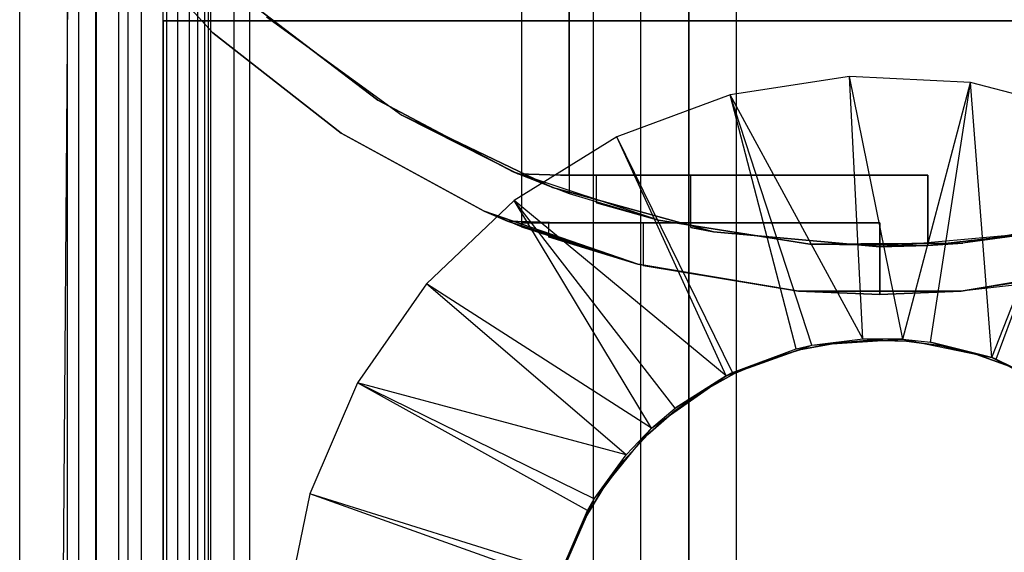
# Model space of a CAD drawing. Extents: x -18 to 18, y -209 to 194.
# Tile 30 of 108: x -18 to 3, y -85 to -74. Entities that reach past the tile are written whole.
import ezdxf

# ---------------------------------------------------------------- set-up
doc = ezdxf.new("R2010")
doc.units = 0
doc.header["$LTSCALE"] = 25.4
doc.layers.get('0').update_dxf_attribs({"linetype": 'CONTINUOUS'})

# ---------------------------------------------------------------- blocks, each defined once
blk = doc.blocks.new('PROFILE_FOCUS_15WB_STL')
at = {"color": 0}
for p, q in [((-18, -207, -70.5), (-18, 192, -70.492)), ((-18, -207, -55.5), (-18, 192, -55.492)), ((-18, -207, -55.5), (-18, 192, -55.492)), ((-14.996, 192, -70.5), (-18, -207, -70.5)), ((-14.996, 192, -70.5), (-18, -207, -70.5)), ((-18, -207, -70.5), (-18, 192, -70.492)), ((-17, -207, -57.736), (-17, 192, -57.736)), ((-17, -207, -69.5), (-17, 192, -69.5)), ((-17, -207, -67.5), (-17, 192, -67.5)), ((-17, -207, -68.496), (-17, 192, -68.496)), ((-17, -207, -68.496), (-17, 192, -68.496)), ((-17, -207, -69.5), (-17, 192, -69.5)), ((-17, -207, -57.736), (-17, 192, -57.736)), ((-17, -207, -67.5), (-17, 192, -67.5)), ((-16.762, -207, -55.086), (-16.762, 192, -55.086)), ((-16.762, -207, -55.914), (-16.762, 192, -55.914)), ((-16.762, -207, -55.086), (-16.762, 192, -55.086)), ((-16.762, -207, -55.914), (-16.762, 192, -55.914)), ((-16.404, -207, -52.849), (-16.404, 192, -52.849)), ((-16.404, -207, -52.849), (-16.404, 192, -52.849)), ((-16.393, -207, -54.345), (-16.393, 192, -54.345)), ((-16.393, -207, -56.655), (-16.393, 192, -56.655)), ((-16.393, -207, -54.345), (-16.393, 192, -54.345)), ((-16.393, -207, -56.655), (-16.393, 192, -56.655)), ((-15.924, -207, -58.354), (-15.924, 192, -58.354)), ((-15.924, -207, -58.354), (-15.924, 192, -58.354)), ((-15.733, -207, -53.845), (-15.733, 192, -53.845)), ((-15.733, -207, -53.845), (-15.733, 192, -53.845)), ((-15.733, -207, -57.155), (-15.733, 192, -57.155)), ((-15.733, -207, -57.155), (-15.733, 192, -57.155)), ((-15.452, -207, -52.534), (-15.452, 192, -52.534)), ((-15.452, -207, -52.534), (-15.452, 192, -52.534)), ((-14.996, -207, -70.5), (-14.996, 192, -70.5)), ((-14.996, -207, -67.5), (-14.996, 192, -67.5)), ((-14.996, -207, -68.496), (-14.996, 192, -68.496)), ((-14.996, -207, -69.5), (-14.996, 192, -69.5)), ((-14.996, -207, -67.5), (-14.996, 192, -67.5)), ((-14.996, -207, -69.5), (-14.996, 192, -69.5)), ((-14.996, -207, -70.5), (-14.996, 192, -70.5)), ((-14.996, -207, -68.496), (-14.996, 192, -68.496)), ((-14.919, -207, -53.692), (-14.919, 192, -53.692)), ((-14.919, -207, -53.692), (-14.919, 192, -53.692)), ((-14.919, -207, -57.308), (-14.919, 192, -57.308)), ((-14.919, -207, -57.308), (-14.919, 192, -57.308)), ((-14.69, -207, -58.484), (-14.69, 192, -58.484)), ((-14.69, -207, -58.484), (-14.69, 192, -58.484)), ((-14.45, -207, -52.551), (-14.45, 192, -52.551)), ((-14.45, -207, -52.551), (-14.45, 192, -52.551)), ((-14.274, -207, -43), (-14.274, 192, -43)), ((-14.274, -207, -43), (-14.274, 192, -43)), ((-14.123, -207, -53.917), (-14.123, 192, -53.917)), ((-14.123, -207, -53.917), (-14.123, 192, -53.917)), ((-14.123, -207, -57.083), (-14.123, 192, -57.083)), ((-14.123, -207, -57.083), (-14.123, 192, -57.083)), ((-14.058, 192, -42), (-14.058, -207, -42)), ((-14.058, 192, -42), (-14.058, -207, -42)), ((-14, -207, -37), (-14, 192, -36.992)), ((-14, -207, -37), (-14, 192, -36.992)), ((-13.509, -207, -54.474), (-13.509, 192, -54.474)), ((-13.509, -207, -52.896), (-13.509, 192, -52.896)), ((-13.509, -207, -52.896), (-13.509, 192, -52.896)), ((-13.509, -207, -54.474), (-13.509, 192, -54.474)), ((-13.509, -207, -56.526), (-13.509, 192, -56.526)), ((-13.509, -207, -58.104), (-13.509, 192, -58.104)), ((-13.509, -207, -56.526), (-13.509, 192, -56.526)), ((-13.509, -207, -58.104), (-13.509, 192, -58.104)), ((-13.193, 192, -38), (-13.193, -207, -38)), ((-13.193, 192, -38), (-13.193, -207, -38)), ((-6, 192, -40.3), (-6, -207, -40.3)), ((-6, 192, -38), (-6, -207, -38)), ((-6, 192, -40.3), (-6, -207, -40.3)), ((-6, 192, -38), (-6, -207, -38)), ((-5, -207, -38), (-5, 192, -38)), ((-5, -207, -39.3), (-5, 192, -39.3)), ((-5, -207, -38), (-5, 192, -38)), ((-5, -207, -39.3), (-5, 192, -39.3)), ((-4, -207, -44.896), (-4, 192, -44.896)), ((-4, -207, -43), (-4, 192, -43)), ((-4, -207, -44.896), (-4, 192, -44.896)), ((-4, -207, -43), (-4, 192, -43)), ((-4, -207, -40.3), (-4, 192, -40.3)), ((-4, 192, -42), (-4, -207, -42)), ((-4, -207, -40.3), (-4, 192, -40.3)), ((-4, 192, -42), (-4, -207, -42)), ((-3, -207, -42), (-3, 192, -41.992)), ((-3, -207, -37), (-3, 192, -37)), ((-3, -207, -38), (-3, 192, -38)), ((-3, -207, -39.3), (-3, 192, -39.3)), ((-3, -207, -37), (-3, 192, -37)), ((-3, -207, -38), (-3, 192, -38)), ((-3, -207, -39.3), (-3, 192, -39.3)), ((-3, -207, -42), (-3, 192, -41.992)), ((-6.5, 77.885, -11), (-6.5, -77.885, -11)), ((-6.5, 77.885, -11), (-6.5, -77.885, -11)), ((-7.5, 68.779, -10), (-7.5, -78.579, -10)), ((-7.5, 68.779, -10), (-7.5, -78.579, -10)), ((-7.5, -49.579, 0), (-7.5, -78.579, 0)), ((-7.5, -49.579, 0), (-7.5, -78.579, 0)), ((-6.5, -77.5, -1), (-6.5, -49.579, -1)), ((-6.5, -77.5, -1), (-6.5, -49.579, -1)), ((-13.955, -74.518, -33), (-16.25, -72, -33)), ((-13.955, -74.518, -14.4), (-16.25, -72, -14.4)), ((-13.955, -74.518, -33), (-16.25, -72, -33)), ((-13.955, -74.518, -10), (-16.25, -72, -10)), ((-16.25, -72, -12.2), (-13.955, -74.518, -12.2)), ((-13.955, -74.518, -10), (-16.25, -72, -10)), ((-16.25, -72, -12.2), (-13.955, -74.518, -12.2)), ((-13.955, -74.518, -14.4), (-16.25, -72, -14.4)), ((-13.054, -73.988, -11), (-10.505, -75.929, -11)), ((-10.505, -75.929, -11.2), (-13.054, -73.988, -11.2)), ((-13.054, -73.988, -11), (-10.505, -75.929, -11)), ((-10.505, -75.929, -11.2), (-13.054, -73.988, -11.2)), ((15, -74.266, -70.5), (-15, -74.266, -70.5)), ((-15, -74.266, -70.5), (-15, -74.266, -61.8)), ((-15, -74.266, -61.8), (15, -74.266, -61.8)), ((-15, -206.566, -61.8), (-15, -74.266, -61.8)), ((-15, -74.266, -70.5), (-15, -74.266, -61.8)), ((-15, -74.266, -70.5), (-15, -206.566, -70.5)), ((-15, -74.266, -61.8), (15, -74.266, -61.8)), ((-15, -206.566, -61.8), (-15, -74.266, -61.8)), ((-15, -74.266, -70.5), (-15, -206.566, -70.5)), ((15, -74.266, -70.5), (-15, -74.266, -70.5)), ((-12.834, -74.183, -32), (-10.005, -76.239, -32)), ((-12.834, -74.183, -32), (-10.005, -76.239, -32)), ((-12.834, -74.183, -15.4), (-10.005, -76.239, -15.4)), ((-12.834, -74.183, -15.4), (-10.005, -76.239, -15.4)), ((-11.275, -76.622, -33), (-13.955, -74.518, -33)), ((-11.275, -76.622, -14.4), (-13.955, -74.518, -14.4)), ((-13.955, -74.518, -14.4), (-13.955, -74.518, -33)), ((-11.275, -76.622, -33), (-13.955, -74.518, -33)), ((-13.955, -74.518, -14.4), (-13.955, -74.518, -33)), ((-11.275, -76.622, -10), (-13.955, -74.518, -10)), ((-13.955, -74.518, -10), (-13.955, -74.518, -12.2)), ((-13.955, -74.518, -12.2), (-11.275, -76.622, -12.2)), ((-13.955, -74.518, -10), (-13.955, -74.518, -12.2)), ((-11.275, -76.622, -10), (-13.955, -74.518, -10)), ((-13.955, -74.518, -12.2), (-11.275, -76.622, -12.2)), ((-11.275, -76.622, -14.4), (-13.955, -74.518, -14.4)), ((-0.633, -75.432, -70.5), (-3.133, -75.815, -70.5)), ((-0.633, -75.432, -70.5), (-3.133, -75.815, -70.5)), ((1.893, -75.56, -70.5), (-0.633, -75.432, -70.5)), ((0.478, -80.932, -62.056), (-0.633, -75.432, -70.5)), ((1.893, -75.56, -70.5), (-0.633, -75.432, -70.5)), ((0.478, -80.932, -62.056), (-0.633, -75.432, -70.5)), ((-0.355, -80.925, -62.056), (-0.633, -75.432, -70.5)), ((-0.355, -80.925, -62.056), (-0.633, -75.432, -70.5)), ((0.478, -80.932, -62.056), (1.893, -75.56, -70.5)), ((0.478, -80.932, -62.056), (1.893, -75.56, -70.5)), ((1.06, -80.996, -62.056), (1.893, -75.56, -70.5)), ((1.06, -80.996, -62.056), (1.893, -75.56, -70.5)), ((4.341, -76.194, -70.5), (1.893, -75.56, -70.5)), ((2.344, -81.32, -62.056), (1.893, -75.56, -70.5)), ((4.341, -76.194, -70.5), (1.893, -75.56, -70.5)), ((2.344, -81.32, -62.056), (1.893, -75.56, -70.5)), ((-3.133, -75.815, -70.5), (-5.505, -76.693, -70.5)), ((-3.133, -75.815, -70.5), (-5.505, -76.693, -70.5)), ((-0.355, -80.925, -62.056), (-3.133, -75.815, -70.5)), ((-1.424, -81.062, -62.056), (-3.133, -75.815, -70.5)), ((-0.355, -80.925, -62.056), (-3.133, -75.815, -70.5)), ((-1.424, -81.062, -62.056), (-3.133, -75.815, -70.5)), ((-1.755, -81.139, -62.056), (-3.133, -75.815, -70.5)), ((-1.755, -81.139, -62.056), (-3.133, -75.815, -70.5)), ((-10.505, -75.929, -11), (-10.505, -75.929, -11.2)), ((-10.505, -75.929, -11), (-10.505, -75.929, -11.2)), ((-10.505, -75.929, -11), (-7.673, -77.427, -11)), ((-7.673, -77.427, -11.2), (-10.505, -75.929, -11.2)), ((-10.505, -75.929, -11), (-7.673, -77.427, -11)), ((-7.673, -77.427, -11.2), (-10.505, -75.929, -11.2)), ((2.344, -81.32, -62.056), (4.341, -76.194, -70.5)), ((2.344, -81.32, -62.056), (4.341, -76.194, -70.5)), ((2.431, -81.351, -62.056), (4.341, -76.194, -70.5)), ((2.431, -81.351, -62.056), (4.341, -76.194, -70.5)), ((-10.005, -76.239, -32), (-7.575, -77.469, -32)), ((-10.005, -76.239, -32), (-7.575, -77.469, -32)), ((-10.005, -76.239, -32), (-10.005, -76.239, -15.4)), ((-7.575, -77.469, -25.2), (-10.005, -76.239, -15.4)), ((-6.854, -77.756, -25.2), (-10.005, -76.239, -15.4)), ((-10.005, -76.239, -15.4), (-6.854, -77.756, -15.4)), ((-7.575, -77.469, -25.2), (-10.005, -76.239, -15.4)), ((-6.854, -77.756, -25.2), (-10.005, -76.239, -15.4)), ((-10.005, -76.239, -32), (-10.005, -76.239, -15.4)), ((-10.005, -76.239, -15.4), (-6.854, -77.756, -15.4)), ((-8.284, -78.252, -33), (-11.275, -76.622, -33)), ((-8.284, -78.252, -14.4), (-11.275, -76.622, -14.4)), ((-11.275, -76.622, -14.4), (-11.275, -76.622, -33)), ((-8.284, -78.252, -33), (-11.275, -76.622, -33)), ((-11.275, -76.622, -14.4), (-11.275, -76.622, -33)), ((-8.284, -78.252, -10), (-11.275, -76.622, -10)), ((-11.275, -76.622, -10), (-11.275, -76.622, -12.2)), ((-11.275, -76.622, -12.2), (-8.284, -78.252, -12.2)), ((-11.275, -76.622, -10), (-11.275, -76.622, -12.2)), ((-8.284, -78.252, -10), (-11.275, -76.622, -10)), ((-11.275, -76.622, -12.2), (-8.284, -78.252, -12.2)), ((-8.284, -78.252, -14.4), (-11.275, -76.622, -14.4)), ((-5.505, -76.693, -70.5), (-7.651, -78.031, -70.5)), ((-5.505, -76.693, -70.5), (-7.651, -78.031, -70.5)), ((-3.083, -81.631, -62.056), (-5.505, -76.693, -70.5)), ((-3.083, -81.631, -62.056), (-5.505, -76.693, -70.5)), ((-3.22, -81.701, -62.056), (-5.505, -76.693, -70.5)), ((-3.22, -81.701, -62.056), (-5.505, -76.693, -70.5)), ((-7.673, -77.427, -11.2), (-6.5, -77.885, -11)), ((-4.634, -78.442, -11.2), (-7.673, -77.427, -11.2)), ((-7.673, -77.427, -11), (-7.673, -77.427, -11.2)), ((-7.673, -77.427, -11), (-7.673, -77.427, -11.2)), ((-7.673, -77.427, -11), (-6.5, -77.885, -11)), ((-7.673, -77.427, -11.2), (-6.5, -77.885, -11)), ((-7.673, -77.427, -11), (-6.5, -77.885, -11)), ((-4.634, -78.442, -11.2), (-7.673, -77.427, -11.2)), ((-7.575, -77.469, -32), (-6.681, -77.5, -32)), ((-7.575, -77.469, -25.2), (-7.575, -77.469, -32)), ((-6.854, -77.756, -25.2), (-7.575, -77.469, -25.2)), ((-6.681, -77.5, -25.2), (-7.575, -77.469, -25.2)), ((-6.854, -77.756, -25.2), (-7.575, -77.469, -25.2)), ((-7.575, -77.469, -32), (-6.681, -77.5, -32)), ((-7.575, -77.469, -25.2), (-7.575, -77.469, -32)), ((-6.681, -77.5, -25.2), (-7.575, -77.469, -25.2)), ((-6.681, -77.5, -32), (1, -77.5, -32)), ((1, -77.5, -25.2), (-6.681, -77.5, -25.2)), ((-6.681, -77.5, -32), (-6.681, -77.5, -25.2)), ((1, -77.5, -25.2), (-6.681, -77.5, -25.2)), ((-6.681, -77.5, -32), (1, -77.5, -32)), ((-6.681, -77.5, -32), (-6.681, -77.5, -25.2)), ((1, -77.5, -1), (-6.5, -77.5, -1)), ((-6.5, -77.5, -1), (-6.5, -77.5, -6.8)), ((-6.5, -77.5, -6.8), (-6.5, -77.885, -6.8)), ((-6.5, -77.5, -6.8), (1, -77.5, -6.8)), ((-6.5, -77.5, -6.8), (-6.5, -77.885, -6.8)), ((-6.5, -77.5, -6.8), (1, -77.5, -6.8)), ((-6.5, -77.5, -1), (-6.5, -77.5, -6.8)), ((1, -77.5, -1), (-6.5, -77.5, -1)), ((-5.933, -77.5, -2.886), (1, -77.5, -2.886)), ((-5.933, -78.076, -2.886), (-5.933, -77.5, -2.886)), ((-5.933, -78.076, -4.687), (-5.933, -77.5, -4.687)), ((-5.933, -77.5, -4.687), (-5.933, -77.5, -2.886)), ((-5.933, -78.076, -2.886), (-5.933, -77.5, -2.886)), ((1, -77.5, -4.687), (-5.933, -77.5, -4.687)), ((-5.933, -78.076, -4.687), (-5.933, -77.5, -4.687)), ((-5.933, -77.5, -4.687), (-5.933, -77.5, -2.886)), ((1, -77.5, -4.687), (-5.933, -77.5, -4.687)), ((-5.933, -77.5, -2.886), (1, -77.5, -2.886)), ((-3.957, -77.5, -27.286), (1, -77.5, -27.286)), ((-3.957, -78.594, -27.286), (-3.957, -77.5, -27.286)), ((-3.957, -78.594, -30.133), (-3.957, -77.5, -30.133)), ((-3.957, -77.5, -30.133), (-3.957, -77.5, -27.286)), ((-3.957, -78.594, -27.286), (-3.957, -77.5, -27.286)), ((1, -77.5, -30.133), (-3.957, -77.5, -30.133)), ((-3.957, -78.594, -30.133), (-3.957, -77.5, -30.133)), ((-3.957, -77.5, -27.286), (1, -77.5, -27.286)), ((-3.957, -77.5, -30.133), (-3.957, -77.5, -27.286)), ((1, -77.5, -30.133), (-3.957, -77.5, -30.133)), ((1, -78.974, -1), (1, -77.5, -1)), ((1, -77.5, -32), (1, -78.974, -32)), ((1, -77.5, -2.886), (1, -78.974, -2.886)), ((1, -78.974, -4.687), (1, -77.5, -4.687)), ((1, -77.5, -6.8), (1, -78.974, -6.8)), ((1, -77.5, -4.687), (1, -77.5, -6.8)), ((1, -77.5, -1), (1, -77.5, -2.886)), ((1, -77.5, -1), (1, -77.5, -2.886)), ((1, -78.974, -1), (1, -77.5, -1)), ((1, -77.5, -2.886), (1, -78.974, -2.886)), ((1, -77.5, -4.687), (1, -77.5, -6.8)), ((1, -78.974, -4.687), (1, -77.5, -4.687)), ((1, -77.5, -6.8), (1, -78.974, -6.8)), ((1, -77.5, -27.286), (1, -78.974, -27.286)), ((1, -78.974, -30.133), (1, -77.5, -30.133)), ((1, -78.974, -25.2), (1, -77.5, -25.2)), ((1, -77.5, -25.2), (1, -77.5, -27.286)), ((1, -77.5, -30.133), (1, -77.5, -32)), ((1, -77.5, -25.2), (1, -77.5, -27.286)), ((1, -78.974, -25.2), (1, -77.5, -25.2)), ((1, -77.5, -27.286), (1, -78.974, -27.286)), ((1, -77.5, -32), (1, -78.974, -32)), ((1, -77.5, -30.133), (1, -77.5, -32)), ((1, -78.974, -30.133), (1, -77.5, -30.133)), ((-3.483, -78.686, -25.2), (-6.854, -77.756, -25.2)), ((-6.854, -77.756, -25.2), (-6.854, -77.756, -15.4)), ((-6.854, -77.756, -15.4), (-3.483, -78.686, -15.4)), ((-6.854, -77.756, -25.2), (-6.854, -77.756, -15.4)), ((-6.854, -77.756, -15.4), (-3.483, -78.686, -15.4)), ((-3.483, -78.686, -25.2), (-6.854, -77.756, -25.2)), ((-7.651, -78.031, -70.5), (-9.484, -79.774, -70.5)), ((-7.651, -78.031, -70.5), (-9.484, -79.774, -70.5)), ((-3.22, -81.701, -62.056), (-7.651, -78.031, -70.5)), ((-4.285, -82.38, -62.056), (-7.651, -78.031, -70.5)), ((-3.22, -81.701, -62.056), (-7.651, -78.031, -70.5)), ((-4.285, -82.38, -62.056), (-7.651, -78.031, -70.5)), ((-4.778, -82.8, -62.056), (-7.651, -78.031, -70.5)), ((-4.778, -82.8, -62.056), (-7.651, -78.031, -70.5)), ((-6.5, -77.885, -6.8), (-4.634, -78.442, -6.8)), ((-6.5, -77.885, -11), (-4.634, -78.442, -11.2)), ((-6.5, -77.885, -11), (-6.5, -77.885, -6.8)), ((-6.5, -77.885, -11), (-4.634, -78.442, -11.2)), ((-6.5, -77.885, -11), (-6.5, -77.885, -6.8)), ((-6.5, -77.885, -6.8), (-4.634, -78.442, -6.8)), ((-5.933, -78.076, -4.687), (-5.933, -78.076, -2.886)), ((-5.933, -78.076, -2.886), (-4.634, -78.442, -2.886)), ((-4.634, -78.442, -4.687), (-5.933, -78.076, -4.687)), ((-5.933, -78.076, -2.886), (-4.634, -78.442, -2.886)), ((-5.933, -78.076, -4.687), (-5.933, -78.076, -2.886)), ((-4.634, -78.442, -4.687), (-5.933, -78.076, -4.687)), ((-5.063, -79.365, -33), (-8.284, -78.252, -33)), ((-7.792, -78.462, -31.2), (-8.284, -78.252, -33)), ((-8.284, -78.252, -33), (-5.063, -79.365, -31.2)), ((-8.284, -78.252, -14.4), (-7.792, -78.462, -26.2)), ((-8.284, -78.252, -14.4), (-8.284, -78.252, -33)), ((-7.792, -78.462, -31.2), (-8.284, -78.252, -33)), ((-5.063, -79.365, -14.4), (-8.284, -78.252, -14.4)), ((-8.284, -78.252, -14.4), (-7.792, -78.462, -26.2)), ((-8.284, -78.252, -14.4), (-8.284, -78.252, -33)), ((-7.5, -78.579, -10), (-8.284, -78.252, -12.2)), ((-8.284, -78.252, -12.2), (-5.063, -79.365, -12.2)), ((-7.5, -78.579, -10), (-8.284, -78.252, -10)), ((-8.284, -78.252, -10), (-8.284, -78.252, -12.2)), ((-7.5, -78.579, -10), (-8.284, -78.252, -12.2)), ((-8.284, -78.252, -10), (-8.284, -78.252, -12.2)), ((-5.063, -79.365, -33), (-8.284, -78.252, -33)), ((-8.284, -78.252, -33), (-5.063, -79.365, -31.2)), ((-7.5, -78.579, -10), (-8.284, -78.252, -10)), ((-8.284, -78.252, -12.2), (-5.063, -79.365, -12.2)), ((-5.063, -79.365, -14.4), (-8.284, -78.252, -14.4)), ((-5.063, -79.365, -31.2), (-7.792, -78.462, -31.2)), ((-7.792, -78.462, -31.2), (-7.792, -78.462, -26.2)), ((-5.063, -79.365, -14.4), (-7.792, -78.462, -26.2)), ((-7.792, -78.462, -26.2), (-5.063, -79.365, -26.2)), ((-5.063, -79.365, -14.4), (-7.792, -78.462, -26.2)), ((-6.698, -78.5, -31.2), (-7.792, -78.462, -31.2)), ((-5.063, -79.365, -31.2), (-7.792, -78.462, -31.2)), ((-7.792, -78.462, -26.2), (-5.063, -79.365, -26.2)), ((-7.792, -78.462, -26.2), (-6.698, -78.5, -26.2)), ((-7.792, -78.462, -26.2), (-6.698, -78.5, -26.2)), ((-7.792, -78.462, -31.2), (-7.792, -78.462, -26.2)), ((-6.698, -78.5, -31.2), (-7.792, -78.462, -31.2)), ((-4.634, -78.442, -6.8), (-4.634, -78.442, -11.2)), ((-4.634, -78.442, -2.886), (-4.634, -78.442, -4.687)), ((-4.634, -78.442, -2.886), (-4.634, -78.442, -4.687)), ((-4.634, -78.442, -2.886), (-1.469, -78.945, -2.886)), ((-1.469, -78.945, -4.687), (-4.634, -78.442, -4.687)), ((-4.634, -78.442, -6.8), (-4.634, -78.442, -11.2)), ((-4.634, -78.442, -6.8), (-1.469, -78.945, -6.8)), ((-1.469, -78.945, -11.2), (-4.634, -78.442, -11.2)), ((-1.469, -78.945, -11.2), (-4.634, -78.442, -11.2)), ((-4.634, -78.442, -2.886), (-1.469, -78.945, -2.886)), ((-1.469, -78.945, -4.687), (-4.634, -78.442, -4.687)), ((-4.634, -78.442, -6.8), (-1.469, -78.945, -6.8)), ((4.892, -78.377, -11.2), (1.734, -78.923, -11.2)), ((4.892, -78.377, -11.2), (1.734, -78.923, -11.2)), ((-7.5, -78.579, -5.8), (-7.5, -78.5, -5.8)), ((-7.5, -78.5, -5.8), (-7.5, -78.5, -1.8)), ((-7.5, -78.5, -1.8), (-7.5, -78.579, -1.8)), ((0, -78.5, -5.8), (-7.5, -78.5, -5.8)), ((-7.5, -78.579, -5.8), (-7.5, -78.5, -5.8)), ((-7.5, -78.5, -1.8), (0, -78.5, -1.8)), ((-7.5, -78.5, -1.8), (-7.5, -78.579, -1.8)), ((-7.5, -78.5, -5.8), (-7.5, -78.5, -1.8)), ((0, -78.5, -5.8), (-7.5, -78.5, -5.8)), ((-7.5, -78.5, -1.8), (0, -78.5, -1.8)), ((-7.5, -78.579, 0), (-5.063, -79.365, 0)), ((-7.5, -78.579, -10), (-7.5, -78.579, -5.8)), ((-7.5, -78.579, -1.8), (-7.5, -78.579, 0)), ((-5.063, -79.365, -5.8), (-7.5, -78.579, -5.8)), ((-7.5, -78.579, -10), (-7.5, -78.579, -5.8)), ((-7.5, -78.579, -10), (-5.063, -79.365, -12.2)), ((-7.5, -78.579, -10), (-5.063, -79.365, -12.2)), ((-7.5, -78.579, 0), (-5.063, -79.365, 0)), ((-7.5, -78.579, -1.8), (-7.5, -78.579, 0)), ((-7.5, -78.579, -1.8), (-5.063, -79.365, -1.8)), ((-5.063, -79.365, -5.8), (-7.5, -78.579, -5.8)), ((-7.5, -78.579, -1.8), (-5.063, -79.365, -1.8)), ((0, -78.5, -1.886), (-6.933, -78.5, -1.886)), ((-6.933, -78.5, -1.886), (-6.933, -78.792, -1.886)), ((-6.933, -78.5, -5.687), (-6.933, -78.792, -5.687)), ((-6.933, -78.5, -1.886), (-6.933, -78.792, -1.886)), ((-6.933, -78.5, -1.886), (-6.933, -78.5, -5.687)), ((-6.933, -78.5, -5.687), (0, -78.5, -5.687)), ((-6.933, -78.5, -5.687), (-6.933, -78.792, -5.687)), ((-6.933, -78.5, -5.687), (0, -78.5, -5.687)), ((-6.933, -78.5, -1.886), (-6.933, -78.5, -5.687)), ((0, -78.5, -1.886), (-6.933, -78.5, -1.886)), ((0, -78.5, -31.2), (-6.698, -78.5, -31.2)), ((-6.698, -78.5, -26.2), (0, -78.5, -26.2)), ((-6.698, -78.5, -26.2), (-6.698, -78.5, -31.2)), ((0, -78.5, -31.2), (-6.698, -78.5, -31.2)), ((-6.698, -78.5, -26.2), (0, -78.5, -26.2)), ((-6.698, -78.5, -26.2), (-6.698, -78.5, -31.2)), ((0, -78.5, -26.286), (-4.957, -78.5, -26.286)), ((-4.957, -78.5, -26.286), (-4.957, -79.392, -26.286)), ((-4.957, -78.5, -31.133), (-4.957, -79.392, -31.133)), ((-4.957, -78.5, -26.286), (-4.957, -79.392, -26.286)), ((-4.957, -78.5, -26.286), (-4.957, -78.5, -31.133)), ((-4.957, -78.5, -31.133), (0, -78.5, -31.133)), ((-4.957, -78.5, -31.133), (-4.957, -79.392, -31.133)), ((-4.957, -78.5, -31.133), (0, -78.5, -31.133)), ((-4.957, -78.5, -26.286), (-4.957, -78.5, -31.133)), ((0, -78.5, -26.286), (-4.957, -78.5, -26.286)), ((-3.483, -78.686, -30.133), (-3.957, -78.594, -30.133)), ((-3.957, -78.594, -30.133), (-3.957, -78.594, -27.286)), ((-3.957, -78.594, -27.286), (-3.483, -78.686, -27.286)), ((-3.957, -78.594, -27.286), (-3.483, -78.686, -27.286)), ((-3.957, -78.594, -30.133), (-3.957, -78.594, -27.286)), ((-3.483, -78.686, -30.133), (-3.957, -78.594, -30.133)), ((0, -79, -25.2), (-3.483, -78.686, -25.2)), ((-3.483, -78.686, -25.2), (-3.483, -78.686, -15.4)), ((-3.483, -78.686, -15.4), (0, -79, -15.4)), ((-3.483, -78.686, -25.2), (-3.483, -78.686, -15.4)), ((0, -79, -30.133), (-3.483, -78.686, -30.133)), ((-3.483, -78.686, -30.133), (-3.483, -78.686, -27.286)), ((-3.483, -78.686, -27.286), (0, -79, -27.286)), ((-3.483, -78.686, -30.133), (-3.483, -78.686, -27.286)), ((-3.483, -78.686, -15.4), (0, -79, -15.4)), ((-3.483, -78.686, -27.286), (0, -79, -27.286)), ((0, -79, -30.133), (-3.483, -78.686, -30.133)), ((0, -79, -25.2), (-3.483, -78.686, -25.2)), ((0, -80, -1.886), (0, -78.5, -1.886)), ((0, -78.5, -5.687), (0, -80, -5.687)), ((0, -80, -5.8), (0, -78.5, -5.8)), ((0, -78.5, -1.8), (0, -80, -1.8)), ((0, -78.5, -5.8), (0, -78.5, -5.687)), ((0, -78.5, -1.886), (0, -78.5, -1.8)), ((0, -78.5, -1.886), (0, -78.5, -1.8)), ((0, -80, -1.886), (0, -78.5, -1.886)), ((0, -78.5, -1.8), (0, -80, -1.8)), ((0, -78.5, -5.8), (0, -78.5, -5.687)), ((0, -80, -5.8), (0, -78.5, -5.8)), ((0, -78.5, -5.687), (0, -80, -5.687)), ((0, -80, -26.286), (0, -78.5, -26.286)), ((0, -78.5, -31.133), (0, -80, -31.133)), ((0, -80, -31.2), (0, -78.5, -31.2)), ((0, -78.5, -26.2), (0, -80, -26.2)), ((0, -78.5, -31.2), (0, -78.5, -31.133)), ((0, -78.5, -26.286), (0, -78.5, -26.2)), ((0, -78.5, -26.286), (0, -78.5, -26.2)), ((0, -80, -26.286), (0, -78.5, -26.286)), ((0, -78.5, -26.2), (0, -80, -26.2)), ((0, -78.5, -31.2), (0, -78.5, -31.133)), ((0, -80, -31.2), (0, -78.5, -31.2)), ((0, -78.5, -31.133), (0, -80, -31.133)), ((0, -79, -15.4), (3.483, -78.686, -15.4)), ((0, -79, -15.4), (3.483, -78.686, -15.4)), ((1, -78.974, -32), (3.483, -78.686, -32)), ((3.483, -78.686, -15.4), (1, -78.974, -25.2)), ((1, -78.974, -32), (3.483, -78.686, -32)), ((3.483, -78.686, -15.4), (1, -78.974, -25.2)), ((3.5, -78.683, -1), (1.734, -78.923, -1)), ((3.5, -78.683, -1), (1.734, -78.923, -1)), ((3.5, -78.683, -6.8), (1.734, -78.923, -11.2)), ((3.5, -78.683, -6.8), (1.734, -78.923, -11.2)), ((-5.063, -79.365, -1.886), (-6.933, -78.792, -1.886)), ((-6.933, -78.792, -1.886), (-6.933, -78.792, -5.687)), ((-6.933, -78.792, -5.687), (-5.063, -79.365, -5.687)), ((-5.063, -79.365, -1.886), (-6.933, -78.792, -1.886)), ((-6.933, -78.792, -1.886), (-6.933, -78.792, -5.687)), ((-6.933, -78.792, -5.687), (-5.063, -79.365, -5.687)), ((-1.469, -78.945, -6.8), (1.734, -78.923, -11.2)), ((1.734, -78.923, -11.2), (-1.469, -78.945, -11.2)), ((-1.469, -78.945, -6.8), (1.734, -78.923, -11.2)), ((1.734, -78.923, -11.2), (-1.469, -78.945, -11.2)), ((-1.469, -78.945, -2.886), (-1.469, -78.945, -4.687)), ((-1.469, -78.945, -2.886), (-1.469, -78.945, -4.687)), ((-1.469, -78.945, -2.886), (1, -78.974, -2.886)), ((1, -78.974, -4.687), (-1.469, -78.945, -4.687)), ((-1.469, -78.945, -6.8), (-1.469, -78.945, -11.2)), ((-1.469, -78.945, -6.8), (-1.469, -78.945, -11.2)), ((-1.469, -78.945, -6.8), (1, -78.974, -6.8)), ((-1.469, -78.945, -2.886), (1, -78.974, -2.886)), ((1, -78.974, -4.687), (-1.469, -78.945, -4.687)), ((-1.469, -78.945, -6.8), (1, -78.974, -6.8)), ((1, -78.974, -25.2), (0, -79, -25.2)), ((0, -79, -15.4), (1, -78.974, -25.2)), ((0, -79, -15.4), (1, -78.974, -25.2)), ((1, -78.974, -30.133), (0, -79, -30.133)), ((0, -79, -27.286), (1, -78.974, -27.286)), ((0, -79, -27.286), (1, -78.974, -27.286)), ((1, -78.974, -30.133), (0, -79, -30.133)), ((1, -78.974, -25.2), (0, -79, -25.2)), ((0, -79, -25.2), (0, -79, -15.4)), ((0, -79, -25.2), (0, -79, -15.4)), ((0, -79, -30.133), (0, -79, -27.286)), ((0, -79, -30.133), (0, -79, -27.286)), ((1.734, -78.923, -1), (1, -78.974, -1)), ((1, -78.974, -6.8), (1.734, -78.923, -11.2)), ((1.734, -78.923, -1), (1, -78.974, -1)), ((1, -78.974, -6.8), (1.734, -78.923, -11.2)), ((1, -78.974, -4.687), (1, -78.974, -2.886)), ((1, -78.974, -6.8), (1, -78.974, -4.687)), ((1, -78.974, -4.687), (1, -78.974, -2.886)), ((1, -78.974, -2.886), (1, -78.974, -1)), ((1, -78.974, -32), (1, -78.974, -30.133)), ((1, -78.974, -30.133), (1, -78.974, -27.286)), ((1, -78.974, -27.286), (1, -78.974, -25.2)), ((1, -78.974, -30.133), (1, -78.974, -27.286)), ((1, -78.974, -2.886), (1, -78.974, -1)), ((1, -78.974, -6.8), (1, -78.974, -4.687)), ((1, -78.974, -27.286), (1, -78.974, -25.2)), ((1, -78.974, -32), (1, -78.974, -30.133)), ((1.734, -78.923, -11.2), (1.734, -78.923, -1)), ((1.734, -78.923, -11.2), (1.734, -78.923, -1)), ((-1.703, -79.929, -33), (-5.063, -79.365, -33)), ((-5.063, -79.365, 0), (-1.703, -79.929, 0)), ((-5.063, -79.365, -12.2), (-1.703, -79.929, -12.2)), ((-1.703, -79.929, -5.8), (-5.063, -79.365, -5.8)), ((-5.063, -79.365, -5.8), (-5.063, -79.365, -12.2)), ((-5.063, -79.365, -26.2), (-1.703, -79.929, -26.2)), ((-1.703, -79.929, -14.4), (-5.063, -79.365, -14.4)), ((-5.063, -79.365, -14.4), (-5.063, -79.365, -26.2)), ((-5.063, -79.365, -14.4), (-5.063, -79.365, -26.2)), ((-5.063, -79.365, -5.8), (-5.063, -79.365, -12.2)), ((-1.703, -79.929, -1.886), (-5.063, -79.365, -1.886)), ((-5.063, -79.365, -1.886), (-5.063, -79.365, -5.687)), ((-5.063, -79.365, -5.687), (-1.703, -79.929, -5.687)), ((-5.063, -79.365, -1.886), (-5.063, -79.365, -5.687)), ((-5.063, -79.365, 0), (-1.703, -79.929, 0)), ((-5.063, -79.365, 0), (-5.063, -79.365, -1.8)), ((-5.063, -79.365, -1.8), (-1.703, -79.929, -1.8)), ((-5.063, -79.365, 0), (-5.063, -79.365, -1.8)), ((-5.063, -79.365, -33), (-5.063, -79.365, -31.2)), ((-1.703, -79.929, -33), (-5.063, -79.365, -33)), ((-1.703, -79.929, -31.2), (-5.063, -79.365, -31.2)), ((-5.063, -79.365, -33), (-5.063, -79.365, -31.2)), ((-5.063, -79.365, -12.2), (-1.703, -79.929, -12.2)), ((-1.703, -79.929, -14.4), (-5.063, -79.365, -14.4)), ((-1.703, -79.929, -1.886), (-5.063, -79.365, -1.886)), ((-5.063, -79.365, -5.687), (-1.703, -79.929, -5.687)), ((-1.703, -79.929, -5.8), (-5.063, -79.365, -5.8)), ((-5.063, -79.365, -1.8), (-1.703, -79.929, -1.8)), ((-1.703, -79.929, -31.2), (-5.063, -79.365, -31.2)), ((-5.063, -79.365, -26.2), (-1.703, -79.929, -26.2)), ((-4.957, -79.392, -31.133), (-1.703, -79.929, -31.133)), ((-1.703, -79.929, -26.286), (-4.957, -79.392, -26.286)), ((-4.957, -79.392, -26.286), (-4.957, -79.392, -31.133)), ((-1.703, -79.929, -26.286), (-4.957, -79.392, -26.286)), ((-4.957, -79.392, -26.286), (-4.957, -79.392, -31.133)), ((-4.957, -79.392, -31.133), (-1.703, -79.929, -31.133)), ((5.063, -79.365, -33), (1.703, -79.929, -33)), ((1.703, -79.929, 0), (5.063, -79.365, 0)), ((1.703, -79.929, 0), (5.063, -79.365, 0)), ((5.063, -79.365, -5.8), (1.703, -79.929, -12.2)), ((1.703, -79.929, -12.2), (5.063, -79.365, -12.2)), ((5.063, -79.365, -5.8), (1.703, -79.929, -12.2)), ((5.063, -79.365, -25.002), (1.703, -79.929, -33)), ((5.063, -79.365, -33), (1.703, -79.929, -33)), ((5.063, -79.365, -25.002), (1.703, -79.929, -33)), ((5.063, -79.365, -14.4), (1.703, -79.929, -14.4)), ((1.703, -79.929, -12.2), (5.063, -79.365, -12.2)), ((5.063, -79.365, -14.4), (1.703, -79.929, -14.4)), ((4.5, -79.5, -1.8), (1.703, -79.929, 0)), ((4.5, -79.5, -5.8), (1.703, -79.929, -12.2)), ((4.5, -79.5, -1.8), (1.703, -79.929, 0)), ((4.5, -79.5, -5.8), (1.703, -79.929, -12.2)), ((-9.484, -79.774, -70.5), (-10.929, -81.849, -70.5)), ((-9.484, -79.774, -70.5), (-10.929, -81.849, -70.5)), ((-4.778, -82.8, -62.056), (-9.484, -79.774, -70.5)), ((-4.778, -82.8, -62.056), (-9.484, -79.774, -70.5)), ((-5.311, -83.356, -62.056), (-9.484, -79.774, -70.5)), ((-5.311, -83.356, -62.056), (-9.484, -79.774, -70.5)), ((1.703, -79.929, -33), (-1.703, -79.929, -33)), ((-1.703, -79.929, 0), (1.703, -79.929, 0)), ((-1.703, -79.929, -26.286), (-1.703, -79.929, -31.133)), ((-1.703, -79.929, -5.8), (-1.703, -79.929, -12.2)), ((-1.703, -79.929, -14.4), (-1.703, -79.929, -26.2)), ((1.703, -79.929, -14.4), (-1.703, -79.929, -26.2)), ((-1.703, -79.929, -26.2), (0, -80, -26.2)), ((1.703, -79.929, -14.4), (-1.703, -79.929, -26.2)), ((1.703, -79.929, -14.4), (-1.703, -79.929, -14.4)), ((-1.703, -79.929, -14.4), (-1.703, -79.929, -26.2)), ((-1.703, -79.929, -1.8), (0, -80, -1.8)), ((1.703, -79.929, 0), (-1.703, -79.929, -1.8)), ((0, -80, -1.886), (-1.703, -79.929, -1.886)), ((-1.703, -79.929, -1.886), (-1.703, -79.929, -5.687)), ((-1.703, -79.929, -5.687), (0, -80, -5.687)), ((0, -80, -5.8), (-1.703, -79.929, -12.2)), ((-1.703, -79.929, -12.2), (1.703, -79.929, -12.2)), ((0, -80, -5.8), (-1.703, -79.929, -12.2)), ((0, -80, -5.8), (-1.703, -79.929, -5.8)), ((-1.703, -79.929, -5.8), (-1.703, -79.929, -12.2)), ((-1.703, -79.929, -1.886), (-1.703, -79.929, -5.687)), ((-1.703, -79.929, 0), (1.703, -79.929, 0)), ((-1.703, -79.929, 0), (-1.703, -79.929, -1.8)), ((1.703, -79.929, 0), (-1.703, -79.929, -1.8)), ((-1.703, -79.929, 0), (-1.703, -79.929, -1.8)), ((-1.703, -79.929, -33), (-1.703, -79.929, -31.2)), ((-1.703, -79.929, -33), (-1.703, -79.929, -31.2)), ((-1.703, -79.929, -33), (0, -80, -31.2)), ((0, -80, -31.2), (-1.703, -79.929, -31.2)), ((-1.703, -79.929, -33), (0, -80, -31.2)), ((1.703, -79.929, -33), (-1.703, -79.929, -33)), ((0, -80, -26.286), (-1.703, -79.929, -26.286)), ((-1.703, -79.929, -26.286), (-1.703, -79.929, -31.133)), ((-1.703, -79.929, -31.133), (0, -80, -31.133)), ((-1.703, -79.929, -12.2), (1.703, -79.929, -12.2)), ((1.703, -79.929, -14.4), (-1.703, -79.929, -14.4)), ((0, -80, -1.886), (-1.703, -79.929, -1.886)), ((-1.703, -79.929, -5.687), (0, -80, -5.687)), ((0, -80, -5.8), (-1.703, -79.929, -5.8)), ((-1.703, -79.929, -1.8), (0, -80, -1.8)), ((0, -80, -26.286), (-1.703, -79.929, -26.286)), ((-1.703, -79.929, -31.133), (0, -80, -31.133)), ((0, -80, -31.2), (-1.703, -79.929, -31.2)), ((-1.703, -79.929, -26.2), (0, -80, -26.2)), ((0, -80, -26.2), (1.703, -79.929, -14.4)), ((0, -80, -1.8), (1.703, -79.929, 0)), ((0, -80, -1.8), (1.703, -79.929, 0)), ((0, -80, -5.8), (1.703, -79.929, -12.2)), ((0, -80, -5.8), (1.703, -79.929, -12.2)), ((1.703, -79.929, -33), (0, -80, -31.2)), ((1.703, -79.929, -33), (0, -80, -31.2)), ((0, -80, -26.2), (1.703, -79.929, -14.4)), ((3, -79.779, -25.002), (1.703, -79.929, -33)), ((3, -79.779, -22.702), (1.703, -79.929, -14.4)), ((3, -79.779, -25.002), (1.703, -79.929, -33)), ((3, -79.779, -22.702), (1.703, -79.929, -14.4)), ((1.703, -79.929, 0), (1.703, -79.929, -12.2)), ((1.703, -79.929, -33), (1.703, -79.929, -14.4)), ((1.703, -79.929, 0), (1.703, -79.929, -12.2)), ((1.703, -79.929, -33), (1.703, -79.929, -14.4)), ((0, -80, -1.8), (0, -80, -1.886)), ((0, -80, -1.886), (0, -80, -5.687)), ((0, -80, -5.687), (0, -80, -5.8)), ((0, -80, -1.886), (0, -80, -5.687)), ((0, -80, -26.2), (0, -80, -26.286)), ((0, -80, -26.286), (0, -80, -31.133)), ((0, -80, -31.133), (0, -80, -31.2)), ((0, -80, -26.286), (0, -80, -31.133)), ((0, -80, -1.8), (0, -80, -1.886)), ((0, -80, -5.687), (0, -80, -5.8)), ((0, -80, -26.2), (0, -80, -26.286)), ((0, -80, -31.133), (0, -80, -31.2)), ((-1.424, -81.062, -61.8), (-0.355, -80.925, -62.056)), ((-1.424, -81.062, -61.8), (-0.355, -80.925, -62.056)), ((-1.424, -81.062, -62.056), (-0.355, -80.925, -62.056)), ((-1.424, -81.062, -62.056), (-0.355, -80.925, -62.056)), ((-1.424, -81.062, -61.8), (0.478, -80.932, -61.8)), ((-1.424, -81.062, -61.8), (0.478, -80.932, -61.8)), ((-0.185, -80.956, -62.056), (-0.924, -81.015, -62.056)), ((-0.924, -81.015, -56.056), (-0.185, -80.956, -56.056)), ((-0.185, -80.956, -62.056), (-0.924, -81.015, -62.056)), ((-0.924, -81.015, -56.056), (-0.185, -80.956, -56.056)), ((0.478, -80.932, -61.8), (-0.355, -80.925, -62.056)), ((-0.355, -80.925, -62.056), (0.478, -80.932, -62.056)), ((0.478, -80.932, -61.8), (-0.355, -80.925, -62.056)), ((-0.355, -80.925, -62.056), (0.478, -80.932, -62.056)), ((0.555, -80.976, -62.056), (-0.185, -80.956, -62.056)), ((-0.185, -80.956, -62.056), (-0.185, -80.956, -56.056)), ((-0.185, -80.956, -56.056), (0.555, -80.976, -56.056)), ((-0.185, -80.956, -62.056), (-0.185, -80.956, -56.056)), ((0.555, -80.976, -62.056), (-0.185, -80.956, -62.056)), ((-0.185, -80.956, -56.056), (0.555, -80.976, -56.056)), ((0.478, -80.932, -61.8), (2.344, -81.32, -61.8)), ((0.478, -80.932, -61.8), (2.344, -81.32, -61.8)), ((0.478, -80.932, -61.8), (1.06, -80.996, -62.056)), ((0.478, -80.932, -61.8), (1.06, -80.996, -62.056)), ((0.478, -80.932, -61.8), (0.478, -80.932, -62.056)), ((0.478, -80.932, -62.056), (1.06, -80.996, -62.056)), ((0.478, -80.932, -61.8), (0.478, -80.932, -62.056)), ((0.478, -80.932, -62.056), (1.06, -80.996, -62.056)), ((-3.22, -81.701, -61.8), (-1.424, -81.062, -61.8)), ((-3.22, -81.701, -61.8), (-1.424, -81.062, -61.8)), ((-3.083, -81.631, -62.056), (-1.424, -81.062, -61.8)), ((-3.083, -81.631, -62.056), (-1.424, -81.062, -61.8)), ((-3.083, -81.631, -62.056), (-1.755, -81.139, -62.056)), ((-3.083, -81.631, -62.056), (-1.755, -81.139, -62.056)), ((-1.652, -81.153, -62.056), (-2.362, -81.367, -62.056)), ((-2.362, -81.367, -56.056), (-1.652, -81.153, -56.056)), ((-1.652, -81.153, -62.056), (-2.362, -81.367, -62.056)), ((-2.362, -81.367, -56.056), (-1.652, -81.153, -56.056)), ((-1.755, -81.139, -62.056), (-1.424, -81.062, -61.8)), ((-1.755, -81.139, -62.056), (-1.424, -81.062, -61.8)), ((-1.755, -81.139, -62.056), (-1.424, -81.062, -62.056)), ((-1.755, -81.139, -62.056), (-1.424, -81.062, -62.056)), ((-0.924, -81.015, -62.056), (-1.652, -81.153, -62.056)), ((-1.652, -81.153, -56.056), (-0.924, -81.015, -56.056)), ((-0.924, -81.015, -62.056), (-1.652, -81.153, -62.056)), ((-1.652, -81.153, -56.056), (-0.924, -81.015, -56.056)), ((-1.652, -81.153, -62.056), (-1.652, -81.153, -56.056)), ((-1.652, -81.153, -62.056), (-1.652, -81.153, -56.056)), ((-1.424, -81.062, -61.8), (-1.424, -81.062, -62.056)), ((-1.424, -81.062, -61.8), (-1.424, -81.062, -62.056)), ((-0.924, -81.015, -62.056), (-0.924, -81.015, -56.056)), ((-0.924, -81.015, -62.056), (-0.924, -81.015, -56.056)), ((1.29, -81.074, -62.056), (0.555, -80.976, -62.056)), ((0.555, -80.976, -62.056), (0.555, -80.976, -56.056)), ((0.555, -80.976, -56.056), (1.29, -81.074, -56.056)), ((0.555, -80.976, -62.056), (0.555, -80.976, -56.056)), ((1.29, -81.074, -62.056), (0.555, -80.976, -62.056)), ((0.555, -80.976, -56.056), (1.29, -81.074, -56.056)), ((2.344, -81.32, -61.8), (1.06, -80.996, -62.056)), ((1.06, -80.996, -62.056), (2.344, -81.32, -62.056)), ((2.344, -81.32, -61.8), (1.06, -80.996, -62.056)), ((1.06, -80.996, -62.056), (2.344, -81.32, -62.056)), ((2.01, -81.25, -62.056), (1.29, -81.074, -62.056)), ((1.29, -81.074, -62.056), (1.29, -81.074, -56.056)), ((1.29, -81.074, -56.056), (2.01, -81.25, -56.056)), ((1.29, -81.074, -62.056), (1.29, -81.074, -56.056)), ((2.01, -81.25, -62.056), (1.29, -81.074, -62.056)), ((1.29, -81.074, -56.056), (2.01, -81.25, -56.056)), ((-2.362, -81.367, -62.056), (-3.045, -81.655, -62.056)), ((-3.045, -81.655, -56.056), (-2.362, -81.367, -56.056)), ((-2.362, -81.367, -62.056), (-3.045, -81.655, -62.056)), ((-3.045, -81.655, -56.056), (-2.362, -81.367, -56.056)), ((-2.362, -81.367, -62.056), (-2.362, -81.367, -56.056)), ((-2.362, -81.367, -62.056), (-2.362, -81.367, -56.056)), ((2.707, -81.502, -62.056), (2.01, -81.25, -62.056)), ((2.01, -81.25, -62.056), (2.01, -81.25, -56.056)), ((2.01, -81.25, -56.056), (2.707, -81.502, -56.056)), ((2.01, -81.25, -62.056), (2.01, -81.25, -56.056)), ((2.707, -81.502, -62.056), (2.01, -81.25, -62.056)), ((2.01, -81.25, -56.056), (2.707, -81.502, -56.056)), ((2.344, -81.32, -61.8), (4.037, -82.197, -61.8)), ((2.344, -81.32, -61.8), (2.344, -81.32, -62.056)), ((2.344, -81.32, -62.056), (2.431, -81.351, -62.056)), ((2.431, -81.351, -62.056), (2.344, -81.32, -61.8)), ((2.431, -81.351, -62.056), (2.344, -81.32, -61.8)), ((2.344, -81.32, -61.8), (4.037, -82.197, -61.8)), ((2.344, -81.32, -61.8), (2.344, -81.32, -62.056)), ((2.344, -81.32, -62.056), (2.431, -81.351, -62.056)), ((2.431, -81.351, -62.056), (4.037, -82.197, -61.8)), ((2.431, -81.351, -62.056), (4.037, -82.197, -61.8)), ((2.431, -81.351, -62.056), (3.703, -81.975, -62.056)), ((2.431, -81.351, -62.056), (3.703, -81.975, -62.056)), ((-4.778, -82.8, -61.8), (-3.22, -81.701, -61.8)), ((-4.778, -82.8, -61.8), (-3.22, -81.701, -61.8)), ((-3.22, -81.701, -61.8), (-4.285, -82.38, -62.056)), ((-4.285, -82.38, -62.056), (-3.22, -81.701, -62.056)), ((-3.22, -81.701, -61.8), (-4.285, -82.38, -62.056)), ((-4.285, -82.38, -62.056), (-3.22, -81.701, -62.056)), ((-3.045, -81.655, -62.056), (-3.693, -82.014, -62.056)), ((-3.693, -82.014, -56.056), (-3.045, -81.655, -56.056)), ((-3.045, -81.655, -62.056), (-3.693, -82.014, -62.056)), ((-3.693, -82.014, -56.056), (-3.045, -81.655, -56.056)), ((-3.22, -81.701, -62.056), (-3.083, -81.631, -62.056)), ((-3.083, -81.631, -62.056), (-3.22, -81.701, -61.8)), ((-3.083, -81.631, -62.056), (-3.22, -81.701, -61.8)), ((-3.22, -81.701, -62.056), (-3.083, -81.631, -62.056)), ((-3.22, -81.701, -61.8), (-3.22, -81.701, -62.056)), ((-3.22, -81.701, -61.8), (-3.22, -81.701, -62.056)), ((-3.045, -81.655, -62.056), (-3.045, -81.655, -56.056)), ((-3.045, -81.655, -62.056), (-3.045, -81.655, -56.056)), ((-10.929, -81.849, -70.5), (-11.927, -84.174, -70.5)), ((-10.929, -81.849, -70.5), (-11.927, -84.174, -70.5)), ((-5.311, -83.356, -62.056), (-10.929, -81.849, -70.5)), ((-5.981, -84.279, -62.056), (-10.929, -81.849, -70.5)), ((-5.311, -83.356, -62.056), (-10.929, -81.849, -70.5)), ((-5.981, -84.279, -62.056), (-10.929, -81.849, -70.5)), ((-6.12, -84.519, -62.056), (-10.929, -81.849, -70.5)), ((-6.12, -84.519, -62.056), (-10.929, -81.849, -70.5)), ((-3.693, -82.014, -62.056), (-4.299, -82.44, -62.056)), ((-4.299, -82.44, -56.056), (-3.693, -82.014, -56.056)), ((-3.693, -82.014, -62.056), (-4.299, -82.44, -62.056)), ((-4.299, -82.44, -56.056), (-3.693, -82.014, -56.056)), ((-3.693, -82.014, -62.056), (-3.693, -82.014, -56.056)), ((-3.693, -82.014, -62.056), (-3.693, -82.014, -56.056)), ((-4.778, -82.8, -61.8), (-4.285, -82.38, -62.056)), ((-4.778, -82.8, -61.8), (-4.285, -82.38, -62.056)), ((-4.778, -82.8, -62.056), (-4.285, -82.38, -62.056)), ((-4.778, -82.8, -62.056), (-4.285, -82.38, -62.056)), ((-4.299, -82.44, -62.056), (-4.857, -82.928, -62.056)), ((-4.857, -82.928, -56.056), (-4.299, -82.44, -56.056)), ((-4.299, -82.44, -62.056), (-4.857, -82.928, -62.056)), ((-4.857, -82.928, -56.056), (-4.299, -82.44, -56.056)), ((-4.299, -82.44, -62.056), (-4.299, -82.44, -56.056)), ((-4.299, -82.44, -62.056), (-4.299, -82.44, -56.056)), ((-5.981, -84.279, -61.8), (-4.778, -82.8, -61.8)), ((-5.981, -84.279, -62.056), (-4.778, -82.8, -61.8)), ((-5.981, -84.279, -61.8), (-4.778, -82.8, -61.8)), ((-5.981, -84.279, -62.056), (-4.778, -82.8, -61.8)), ((-5.311, -83.356, -62.056), (-4.778, -82.8, -61.8)), ((-5.311, -83.356, -62.056), (-4.778, -82.8, -61.8)), ((-5.311, -83.356, -62.056), (-4.778, -82.8, -62.056)), ((-5.311, -83.356, -62.056), (-4.778, -82.8, -62.056)), ((-4.778, -82.8, -61.8), (-4.778, -82.8, -62.056)), ((-4.778, -82.8, -61.8), (-4.778, -82.8, -62.056)), ((-4.857, -82.928, -62.056), (-5.36, -83.472, -62.056)), ((-5.36, -83.472, -56.056), (-4.857, -82.928, -56.056)), ((-4.857, -82.928, -62.056), (-5.36, -83.472, -62.056)), ((-5.36, -83.472, -56.056), (-4.857, -82.928, -56.056)), ((-4.857, -82.928, -62.056), (-4.857, -82.928, -56.056)), ((-4.857, -82.928, -62.056), (-4.857, -82.928, -56.056)), ((-5.981, -84.279, -62.056), (-5.311, -83.356, -62.056)), ((-5.981, -84.279, -62.056), (-5.311, -83.356, -62.056)), ((-5.36, -83.472, -62.056), (-5.801, -84.067, -62.056)), ((-5.801, -84.067, -56.056), (-5.36, -83.472, -56.056)), ((-5.36, -83.472, -62.056), (-5.801, -84.067, -62.056)), ((-5.801, -84.067, -56.056), (-5.36, -83.472, -56.056)), ((-5.36, -83.472, -62.056), (-5.36, -83.472, -56.056)), ((-5.36, -83.472, -62.056), (-5.36, -83.472, -56.056)), ((-11.927, -84.174, -70.5), (-12.436, -86.651, -70.5)), ((-11.927, -84.174, -70.5), (-12.436, -86.651, -70.5)), ((-6.679, -85.82, -62.056), (-11.927, -84.174, -70.5)), ((-6.679, -85.82, -62.056), (-11.927, -84.174, -70.5)), ((-6.74, -86.027, -62.056), (-11.927, -84.174, -70.5)), ((-6.74, -86.027, -62.056), (-11.927, -84.174, -70.5)), ((-5.801, -84.067, -62.056), (-6.178, -84.706, -62.056)), ((-6.178, -84.706, -56.056), (-5.801, -84.067, -56.056)), ((-5.801, -84.067, -62.056), (-6.178, -84.706, -62.056)), ((-6.178, -84.706, -56.056), (-5.801, -84.067, -56.056)), ((-5.801, -84.067, -62.056), (-5.801, -84.067, -56.056)), ((-5.801, -84.067, -62.056), (-5.801, -84.067, -56.056)), ((-6.74, -86.027, -61.8), (-5.981, -84.279, -61.8)), ((-6.74, -86.027, -61.8), (-5.981, -84.279, -61.8)), ((-6.679, -85.82, -62.056), (-5.981, -84.279, -61.8)), ((-6.679, -85.82, -62.056), (-5.981, -84.279, -61.8)), ((-6.12, -84.519, -62.056), (-5.981, -84.279, -61.8)), ((-6.12, -84.519, -62.056), (-5.981, -84.279, -61.8)), ((-6.12, -84.519, -62.056), (-5.981, -84.279, -62.056)), ((-6.12, -84.519, -62.056), (-5.981, -84.279, -62.056)), ((-5.981, -84.279, -62.056), (-5.981, -84.279, -61.8)), ((-5.981, -84.279, -62.056), (-5.981, -84.279, -61.8)), ((-6.679, -85.82, -62.056), (-6.12, -84.519, -62.056)), ((-6.679, -85.82, -62.056), (-6.12, -84.519, -62.056)), ((-6.178, -84.706, -62.056), (-6.484, -85.38, -62.056)), ((-6.484, -85.38, -56.056), (-6.178, -84.706, -56.056)), ((-6.178, -84.706, -62.056), (-6.484, -85.38, -62.056)), ((-6.484, -85.38, -56.056), (-6.178, -84.706, -56.056)), ((-6.178, -84.706, -62.056), (-6.178, -84.706, -56.056)), ((-6.178, -84.706, -62.056), (-6.178, -84.706, -56.056)), ((-6.484, -85.38, -62.056), (-6.717, -86.084, -62.056)), ((-6.717, -86.084, -56.056), (-6.484, -85.38, -56.056)), ((-6.484, -85.38, -62.056), (-6.717, -86.084, -62.056)), ((-6.717, -86.084, -56.056), (-6.484, -85.38, -56.056)), ((-6.484, -85.38, -62.056), (-6.484, -85.38, -56.056)), ((-6.484, -85.38, -62.056), (-6.484, -85.38, -56.056))]:
    blk.add_line(p, q, dxfattribs=at)

msp = doc.modelspace()

# ---------------------------------------------------------------- block references
at = {"color": 0}
msp.add_blockref('PROFILE_FOCUS_15WB_STL', (0, 0), dxfattribs=at)

doc.saveas('drawing.dxf')
